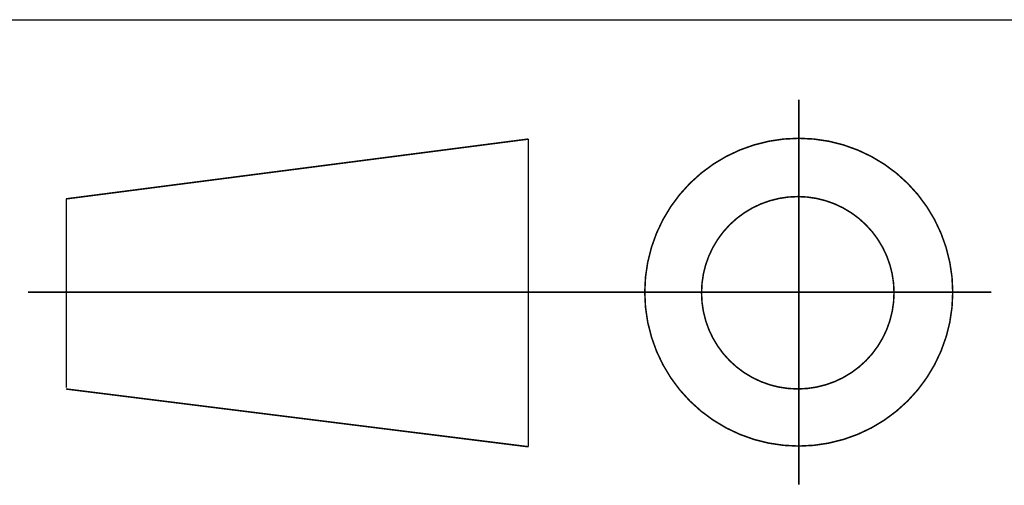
# Model space of a CAD drawing. Header units: millimetres. Extents: x 0 to 594, y 1 to 420.
# Tile 170 of 214: x 484 to 515, y 66 to 81. Entities that reach past the tile are written whole.
import ezdxf

# ---------------------------------------------------------------- set-up
doc = ezdxf.new("R2010")
doc.units = ezdxf.units.MM
doc.header["$LTSCALE"] = 32.67
doc.linetypes.add('CENTER', pattern=[0.6, 0.375, -0.075, 0.075, -0.075])
doc.layers.add('61765N-2-A-2_DXF_FORMAT', color=7, linetype='CONTINUOUS')
doc.layers.add('61765N-2-A-2DXF_CONTINUOUS_LINE', color=7, linetype='CONTINUOUS')

# ---------------------------------------------------------------- blocks, each defined once
blk = doc.blocks.new('VISTA_EUR_BL30', base_point=(499.5, 72.162))
at = {"layer": '61765N-2-A-2DXF_CONTINUOUS_LINE', "color": 7, "linetype": 'CENTER', "const_width": 0.048}
for points in [[(508.514, 78.162), (508.514, 66.162)], [(484.486, 72.162), (514.514, 72.162)]]:
    blk.add_lwpolyline(points, dxfattribs=at)
at = {"layer": '61765N-2-A-2DXF_CONTINUOUS_LINE', "color": 7, "linetype": 'Continuous', "const_width": 0.048}
for points in [[(485.674, 75.072), (500.086, 76.938)], [(500.086, 76.938), (500.086, 67.341)], [(485.686, 75.073), (485.686, 69.181)], [(485.674, 69.143), (500.086, 67.341)]]:
    blk.add_lwpolyline(points, dxfattribs=at)
for points in [[(503.714, 72.162, 1), (513.314, 72.162, 1)], [(505.484, 72.144, 1), (511.484, 72.144, 1)]]:
    blk.add_lwpolyline(points, format="xyb", close=True, dxfattribs=at)

msp = doc.modelspace()

# ---------------------------------------------------------------- linework, layer by layer
at = {"layer": '61765N-2-A-2_DXF_FORMAT', "color": 2, "linetype": 'Continuous'}
msp.add_line((409, 80.662), (584, 80.662), dxfattribs=at)

# ---------------------------------------------------------------- block references
at = {"layer": '61765N-2-A-2DXF_CONTINUOUS_LINE', "color": 2, "linetype": 'Continuous'}
msp.add_blockref('VISTA_EUR_BL30', (499.5, 72.162), dxfattribs=at)

doc.saveas('drawing.dxf')
